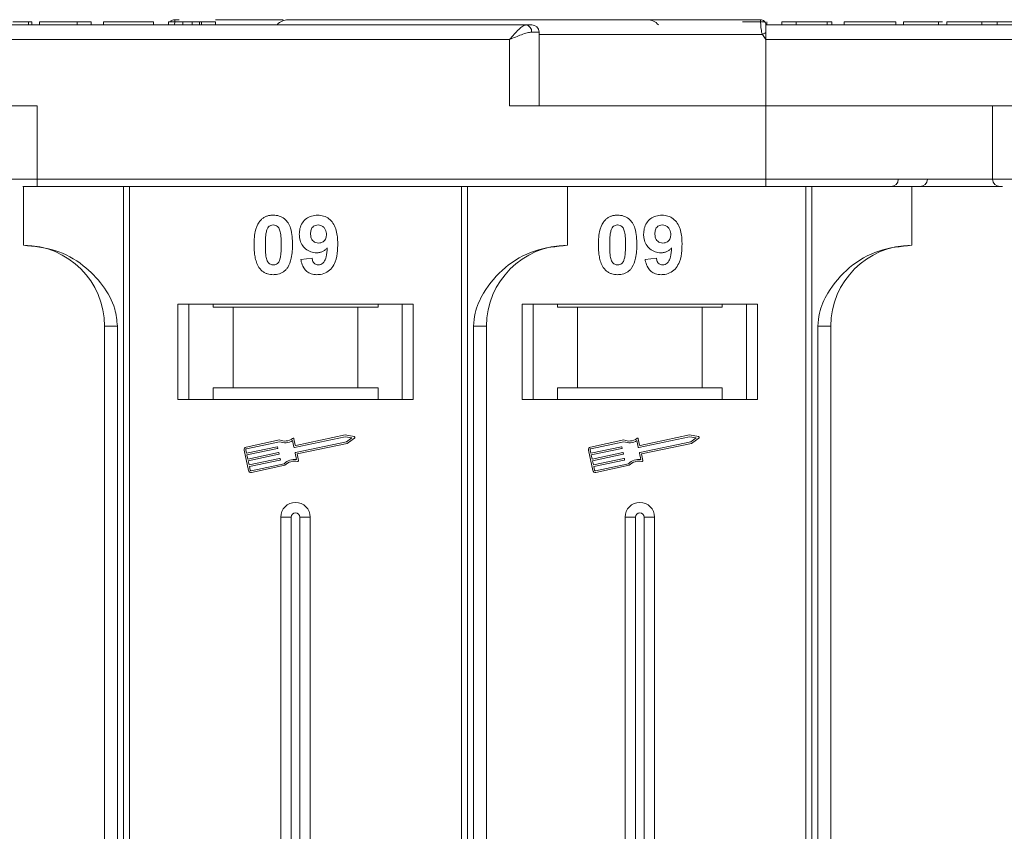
# Model space of a CAD drawing. Header units: millimetres. Extents: x 2145 to 3607, y 659 to 1692.
# Tile 11 of 85: x 2800 to 2867, y 977 to 1032. Entities that reach past the tile are written whole.
import ezdxf

# ---------------------------------------------------------------- set-up
doc = ezdxf.new("R2010")
doc.units = ezdxf.units.MM

msp = doc.modelspace()

# ---------------------------------------------------------------- linework, layer by layer
at = {"color": 7, "linetype": 'Continuous', "lineweight": 15}
for p, q in [((2801.061, 1031.696), (2801.061, 1031.896)), ((2801.284, 1031.896), (2801.284, 1031.696)), ((2801.797, 1031.896), (2801.797, 1031.696)), ((2801.797, 1031.896), (2804.361, 1031.896)), ((2804.361, 1031.896), (2804.361, 1031.696)), ((2804.361, 1031.896), (2805.323, 1031.896)), ((2805.323, 1031.896), (2805.323, 1031.696)), ((2806.156, 1031.896), (2806.156, 1031.696)), ((2806.156, 1031.896), (2809.553, 1031.896)), ((2809.553, 1031.896), (2809.553, 1031.696)), ((2810.579, 1031.896), (2810.579, 1031.696)), ((2810.579, 1031.896), (2811.541, 1031.896)), ((2811.303, 1032.046), (2811, 1032.046)), ((2811, 1032.046), (2811, 1032.046)), ((2811.541, 1031.696), (2811.541, 1031.896)), ((2812.178, 1031.696), (2812.178, 1031.896)), ((2812.692, 1031.696), (2812.692, 1031.896)), ((2812.823, 1031.696), (2812.823, 1031.896)), ((2812.823, 1031.896), (2813.784, 1031.896)), ((2813.784, 1031.896), (2813.784, 1031.696)), ((2850.87, 1032.046), (2850.87, 1032.046)), ((2851.181, 1031.856), (2851.181, 1031.896)), ((2851.291, 1031.696), (2851.291, 1031.896)), ((2852.316, 1031.696), (2852.316, 1031.896)), ((2852.316, 1031.896), (2853.278, 1031.896)), ((2853.278, 1031.896), (2853.278, 1031.696)), ((2853.278, 1031.896), (2855.393, 1031.896)), ((2855.393, 1031.896), (2855.393, 1031.696)), ((2855.393, 1031.896), (2855.714, 1031.896)), ((2855.714, 1031.896), (2855.714, 1031.696)), ((2856.547, 1031.696), (2856.547, 1031.896)), ((2856.547, 1031.896), (2860.073, 1031.896)), ((2860.073, 1031.896), (2860.073, 1031.696)), ((2860.585, 1031.896), (2860.585, 1031.696)), ((2862.964, 1031.696), (2862.964, 1031.896)), ((2863.25, 1031.896), (2862.964, 1031.896)), ((2863.541, 1031.696), (2863.541, 1031.896)), ((2865.919, 1031.696), (2865.919, 1031.896)), ((2866.973, 1031.696), (2866.973, 1031.896)), ((2834.91, 1031.696), (2784.22, 1031.696)), ((2810.65, 1031.696), (2801.284, 1031.696)), ((2835.792, 1031.196), (2835.282, 1031.196)), ((2835.792, 1026.196), (2835.792, 1031.196)), ((2863.541, 1031.696), (2851.22, 1031.696)), ((2901.91, 1031.696), (2851.22, 1031.696)), ((2867.323, 1031.696), (2864.502, 1031.696)), ((2784.22, 1030.696), (2833.792, 1030.696)), ((2833.792, 1030.696), (2833.792, 1026.196)), ((2850.986, 1031.046), (2835.792, 1031.046)), ((2851.22, 1030.696), (2850.986, 1031.046)), ((2851.22, 1026.196), (2851.22, 1030.696)), ((2851.22, 1030.696), (2900.792, 1030.696)), ((2801.649, 1026.196), (2784.22, 1026.196)), ((2801.649, 1021.196), (2801.649, 1026.196)), ((2833.792, 1026.196), (2851.22, 1026.196)), ((2851.22, 1026.196), (2851.22, 1021.196)), ((2868.649, 1026.196), (2851.22, 1026.196)), ((2866.649, 1026.196), (2866.649, 1021.196)), ((2801.649, 1021.196), (2799.649, 1021.196)), ((2851.22, 1021.196), (2801.649, 1021.196)), ((2801.649, 1021.196), (2801.649, 1020.696)), ((2851.22, 1021.196), (2851.22, 1020.696)), ((2866.649, 1021.196), (2851.22, 1021.196)), ((2868.649, 1021.196), (2866.649, 1021.196)), ((2800.72, 1020.696), (2800.72, 1016.696)), ((2801.649, 1020.696), (2851.22, 1020.696)), ((2807.513, 1020.696), (2807.513, 975.696)), ((2807.932, 975.696), (2807.932, 1020.696)), ((2830.508, 1020.696), (2830.508, 975.696)), ((2830.927, 975.696), (2830.927, 1020.696)), ((2837.72, 1016.696), (2837.72, 1020.696)), ((2853.938, 1020.696), (2853.938, 975.696)), ((2854.357, 975.696), (2854.357, 1020.696)), ((2861.15, 1016.696), (2861.15, 1020.696)), ((2819.579, 1015.74), (2820.348, 1015.824)), ((2843.009, 1015.74), (2843.778, 1015.824)), ((2827.22, 1012.696), (2811.22, 1012.696)), ((2811.22, 1012.696), (2811.22, 1006.196)), ((2811.97, 1006.196), (2811.97, 1012.696)), ((2813.606, 1012.496), (2813.606, 1012.696)), ((2813.606, 1012.496), (2814.97, 1012.496)), ((2814.97, 1012.496), (2814.97, 1006.996)), ((2823.47, 1012.496), (2814.97, 1012.496)), ((2823.47, 1006.996), (2823.47, 1012.496)), ((2823.47, 1012.496), (2824.834, 1012.496)), ((2824.834, 1012.696), (2824.834, 1012.496)), ((2826.47, 1012.696), (2826.47, 1006.196)), ((2827.22, 1006.196), (2827.22, 1012.696)), ((2850.65, 1012.696), (2834.65, 1012.696)), ((2834.65, 1012.696), (2834.65, 1006.196)), ((2835.4, 1006.196), (2835.4, 1012.696)), ((2837.036, 1012.496), (2837.036, 1012.696)), ((2837.036, 1012.496), (2838.4, 1012.496)), ((2838.4, 1012.496), (2838.4, 1006.996)), ((2846.9, 1012.496), (2838.4, 1012.496)), ((2846.9, 1006.996), (2846.9, 1012.496)), ((2846.9, 1012.496), (2848.263, 1012.496)), ((2848.263, 1012.696), (2848.263, 1012.496)), ((2849.9, 1012.696), (2849.9, 1006.196)), ((2850.65, 1006.196), (2850.65, 1012.696)), ((2806.22, 1011.196), (2807.105, 1011.196)), ((2806.22, 1011.196), (2806.22, 975.696)), ((2807.105, 975.696), (2807.105, 1011.196)), ((2831.335, 1011.196), (2831.335, 975.696)), ((2832.22, 1011.196), (2831.335, 1011.196)), ((2832.22, 975.696), (2832.22, 1011.196)), ((2854.764, 1011.196), (2854.764, 975.696)), ((2855.65, 1011.196), (2854.764, 1011.196)), ((2855.65, 975.696), (2855.65, 1011.196)), ((2813.606, 1006.996), (2813.606, 1006.196)), ((2814.97, 1006.996), (2813.606, 1006.996)), ((2823.47, 1006.996), (2814.97, 1006.996)), ((2824.834, 1006.996), (2823.47, 1006.996)), ((2824.834, 1006.196), (2824.834, 1006.996)), ((2838.4, 1006.996), (2837.036, 1006.996)), ((2837.036, 1006.996), (2837.036, 1006.196)), ((2846.9, 1006.996), (2838.4, 1006.996)), ((2848.263, 1006.996), (2846.9, 1006.996)), ((2848.263, 1006.196), (2848.263, 1006.996)), ((2811.22, 1006.196), (2827.22, 1006.196)), ((2834.65, 1006.196), (2850.65, 1006.196)), ((2822.609, 1003.673), (2819.147, 1002.942)), ((2822.608, 1003.793), (2819.238, 1003.081)), ((2823.209, 1003.675), (2822.608, 1003.793)), ((2823.051, 1003.586), (2822.609, 1003.673)), ((2846.038, 1003.673), (2842.577, 1002.942)), ((2846.037, 1003.793), (2842.667, 1003.081)), ((2846.638, 1003.675), (2846.037, 1003.793)), ((2846.48, 1003.586), (2846.038, 1003.673)), ((2818.138, 1003.449), (2815.86, 1002.967)), ((2818.127, 1003.326), (2815.884, 1002.852)), ((2815.887, 1002.553), (2817.97, 1002.993)), ((2819.112, 1002.964), (2819.019, 1003.409)), ((2819.203, 1003.104), (2819.115, 1003.519)), ((2819.22, 1002.597), (2822.681, 1003.328)), ((2819.331, 1002.5), (2822.729, 1003.218)), ((2822.681, 1003.328), (2823.051, 1003.586)), ((2822.729, 1003.218), (2823.231, 1003.569)), ((2841.568, 1003.449), (2839.289, 1002.967)), ((2841.556, 1003.326), (2839.313, 1002.852)), ((2839.317, 1002.553), (2841.399, 1002.993)), ((2842.542, 1002.964), (2842.448, 1003.409)), ((2842.633, 1003.104), (2842.545, 1003.519)), ((2842.65, 1002.597), (2846.111, 1003.328)), ((2842.76, 1002.5), (2846.159, 1003.218)), ((2846.111, 1003.328), (2846.48, 1003.586)), ((2846.159, 1003.218), (2846.661, 1003.569)), ((2815.724, 1002.759), (2816.015, 1001.38)), ((2815.838, 1002.783), (2815.887, 1002.553)), ((2817.994, 1002.878), (2815.911, 1002.438)), ((2815.911, 1002.438), (2815.972, 1002.151)), ((2815.972, 1002.151), (2818.055, 1002.591)), ((2818.079, 1002.476), (2815.996, 1002.036)), ((2818.004, 1002.97), (2818.017, 1002.913)), ((2818.089, 1002.568), (2818.102, 1002.511)), ((2819.291, 1002.118), (2819.197, 1002.562)), ((2819.424, 1002.056), (2819.331, 1002.5)), ((2839.153, 1002.759), (2839.444, 1001.38)), ((2839.268, 1002.783), (2839.317, 1002.553)), ((2841.423, 1002.878), (2839.341, 1002.438)), ((2839.341, 1002.438), (2839.402, 1002.151)), ((2839.402, 1002.151), (2841.484, 1002.591)), ((2841.508, 1002.476), (2839.426, 1002.036)), ((2841.434, 1002.97), (2841.446, 1002.913)), ((2841.519, 1002.568), (2841.531, 1002.511)), ((2842.721, 1002.118), (2842.627, 1002.562)), ((2842.854, 1002.056), (2842.76, 1002.5)), ((2815.996, 1002.036), (2816.057, 1001.749)), ((2816.057, 1001.749), (2818.14, 1002.189)), ((2818.164, 1002.074), (2816.081, 1001.634)), ((2816.199, 1001.359), (2818.442, 1001.832)), ((2816.224, 1001.244), (2818.502, 1001.725)), ((2818.174, 1002.166), (2818.187, 1002.109)), ((2839.426, 1002.036), (2839.486, 1001.749)), ((2839.486, 1001.749), (2841.569, 1002.189)), ((2841.593, 1002.074), (2839.511, 1001.634)), ((2839.629, 1001.359), (2841.872, 1001.832)), ((2839.653, 1001.244), (2841.932, 1001.725)), ((2841.604, 1002.166), (2841.616, 1002.109)), ((2816.081, 1001.634), (2816.13, 1001.404)), ((2839.511, 1001.634), (2839.559, 1001.404)), ((2818.22, 998.196), (2818.22, 975.696)), ((2818.22, 998.196), (2818.935, 998.196)), ((2818.935, 998.196), (2818.935, 975.696)), ((2819.505, 975.696), (2819.505, 998.196)), ((2820.22, 998.196), (2819.505, 998.196)), ((2820.22, 975.696), (2820.22, 998.196)), ((2841.65, 998.196), (2841.65, 975.696)), ((2841.65, 998.196), (2842.365, 998.196)), ((2842.365, 998.196), (2842.365, 975.696)), ((2842.935, 975.696), (2842.935, 998.196)), ((2843.65, 998.196), (2842.935, 998.196)), ((2843.65, 975.696), (2843.65, 998.196))]:
    msp.add_line(p, q, dxfattribs=at)
at = {"color": 7, "linetype": 'Continuous', "lineweight": 15, "flags": 128}
msp.add_lwpolyline([(2851.22, 1031.696), (2851.22, 1031.696)], dxfattribs=at)
at = {"color": 7, "linetype": 'Continuous', "lineweight": 15}
for centre, radius, start, end in [((2811, 1031.696), 0.35, 89.99817, 145.14923), ((2818.72, 1031.046), 1, 90, 139.04573), ((2843.15, 1031.046), 1, 40.5416, 90), ((2850.87, 1031.696), 0.35, 0.00057, 90.00191), ((2834.835, 1031.251), 0.451, 352.91869, 80.47981), ((2835.292, 1031.196), 0.5, 0, 90), ((2886.764, 964.119), 75.89, 117.92809, 118.12821), ((2859.738, 1021.196), 0.5, 270, 0), ((2861.721, 1021.196), 0.5, 270, 0), ((2867.149, 1021.196), 0.5, 180, 270), ((2800.72, 1011.196), 5.5, 0, 90), ((2837.72, 1011.196), 5.5, 90, 180), ((2861.15, 1011.196), 5.5, 90, 180), ((2823.198, 1003.617), 0.0587, 304.95116, 78.90824), ((2846.627, 1003.617), 0.0587, 304.95116, 78.90824), ((2817.976, 1002.964), 0.0294, 11.9297, 101.9297), ((2818.491, 1004.247), 0.99, 248.37041, 302.16635), ((2818.491, 1004.247), 0.873, 246.11204, 307.44471), ((2819.058, 1003.507), 0.0587, 11.9297, 127.44471), ((2819.232, 1003.11), 0.0294, 191.9297, 281.9297), ((2841.405, 1002.964), 0.0294, 11.9297, 101.9297), ((2841.921, 1004.247), 0.99, 248.37041, 302.16635), ((2841.921, 1004.247), 0.873, 246.11204, 307.44471), ((2842.487, 1003.507), 0.0587, 11.9297, 127.44471), ((2842.661, 1003.11), 0.0294, 191.9297, 281.9297), ((2815.896, 1002.795), 0.176, 101.9297, 191.9297), ((2815.896, 1002.795), 0.0587, 101.9297, 191.9297), ((2817.988, 1002.907), 0.0294, 281.9297, 11.9297), ((2818.061, 1002.562), 0.0294, 11.9297, 101.9297), ((2818.073, 1002.505), 0.0294, 281.9297, 11.9297), ((2819.141, 1002.97), 0.0294, 191.9297, 281.9297), ((2819.226, 1002.568), 0.0294, 101.9297, 191.9297), ((2839.325, 1002.795), 0.176, 101.9297, 191.9297), ((2839.325, 1002.795), 0.0587, 101.9297, 191.9297), ((2841.417, 1002.907), 0.0294, 281.9297, 11.9297), ((2841.49, 1002.562), 0.0294, 11.9297, 101.9297), ((2841.502, 1002.505), 0.0294, 281.9297, 11.9297), ((2842.571, 1002.97), 0.0294, 191.9297, 281.9297), ((2842.656, 1002.568), 0.0294, 101.9297, 191.9297), ((2818.146, 1002.16), 0.0294, 11.9297, 101.9297), ((2818.158, 1002.102), 0.0294, 281.9297, 11.9297), ((2819.148, 1001.138), 0.99, 81.69305, 135.48899), ((2819.148, 1001.138), 0.873, 76.41469, 137.74736), ((2819.367, 1002.044), 0.0587, 256.41469, 11.9297), ((2841.575, 1002.16), 0.0294, 11.9297, 101.9297), ((2841.587, 1002.102), 0.0294, 281.9297, 11.9297), ((2842.578, 1001.138), 0.99, 81.69305, 135.48899), ((2842.578, 1001.138), 0.873, 76.41469, 137.74736), ((2842.797, 1002.044), 0.0587, 256.41469, 11.9297), ((2816.187, 1001.416), 0.176, 191.9297, 281.9297), ((2816.187, 1001.416), 0.0587, 191.9297, 281.9297), ((2839.617, 1001.416), 0.176, 191.9297, 281.9297), ((2839.617, 1001.416), 0.0587, 191.9297, 281.9297), ((2819.22, 998.196), 1, 0, 180), ((2842.65, 998.196), 1, 0, 180), ((2819.22, 998.196), 0.285, 0, 180), ((2842.65, 998.196), 0.285, 0, 180)]:
    msp.add_arc(centre, radius, start, end, dxfattribs=at)
for points, knots in [([(2801.061, 1031.896), (2801.001, 1031.896), (2800.881, 1031.896), (2800.564, 1031.896), (2800.243, 1031.896), (2800.002, 1031.896), (2799.973, 1031.896)], [0, 0, 0, 0, 0.250896, 0.502166, 0.940512, 1, 1, 1, 1]), ([(2801.284, 1031.896), (2801.284, 1031.896), (2801.283, 1031.896), (2801.268, 1031.896), (2801.243, 1031.896), (2801.202, 1031.896), (2801.145, 1031.896), (2801.089, 1031.896), (2801.061, 1031.896)], [0, 0, 0, 0, 0.15395, 0.308181, 0.478699, 0.649961, 0.824203, 1, 1, 1, 1]), ([(2811, 1032.046), (2811, 1032.039), (2811.001, 1032.025), (2810.999, 1031.921), (2810.999, 1031.809), (2810.993, 1031.714), (2810.991, 1031.696)], [0, 0, 0, 0, 0.316913, 0.576202, 0.920428, 1, 1, 1, 1]), ([(2812.178, 1031.896), (2812.09, 1031.896), (2811.951, 1031.896), (2811.776, 1031.896), (2811.657, 1031.896), (2811.547, 1031.896), (2811.543, 1031.896), (2811.541, 1031.896)], [0, 0, 0, 0, 0.189329, 0.302222, 0.415612, 0.548732, 1, 1, 1, 1]), ([(2812.692, 1031.896), (2812.652, 1031.896), (2812.576, 1031.896), (2812.406, 1031.896), (2812.271, 1031.896), (2812.194, 1031.896), (2812.178, 1031.896)], [0, 0, 0, 0, 0.330398, 0.624767, 0.917361, 1, 1, 1, 1]), ([(2812.823, 1031.896), (2812.821, 1031.896), (2812.818, 1031.896), (2812.809, 1031.896), (2812.795, 1031.896), (2812.774, 1031.896), (2812.744, 1031.896), (2812.71, 1031.896), (2812.692, 1031.896)], [0, 0, 0, 0, 0.155996, 0.312125, 0.480895, 0.650212, 0.823248, 1, 1, 1, 1]), ([(2818.37, 1032.046), (2817.23, 1032.046), (2815.717, 1032.046), (2814.166, 1032.046), (2813.784, 1032.046)], [0, 0, 0, 0, 0.753822, 1, 1, 1, 1]), ([(2850.87, 1032.046), (2849.557, 1032.046), (2846.891, 1032.046), (2842.902, 1032.046), (2839.259, 1032.046), (2836.023, 1032.046), (2833.198, 1032.046), (2830.537, 1032.046), (2827.258, 1032.046), (2824.47, 1032.046), (2822.268, 1032.046), (2820.796, 1032.046), (2819.63, 1032.046), (2818.86, 1032.046), (2818.766, 1032.046), (2818.72, 1032.046)], [0, 0, 0, 0, 0.077724, 0.157824, 0.240135, 0.304454, 0.368763, 0.43443, 0.500087, 0.631237, 0.695556, 0.759865, 0.842185, 0.922283, 1, 1, 1, 1]), ([(2851.181, 1031.896), (2851.127, 1031.896), (2851.019, 1031.896), (2850.716, 1031.896), (2850.25, 1031.896), (2849.864, 1031.896), (2849.63, 1031.896)], [0, 0, 0, 0, 0.20646, 0.413515, 0.645211, 1, 1, 1, 1]), ([(2850.986, 1031.046), (2850.969, 1031.102), (2850.932, 1031.225), (2850.903, 1031.411), (2850.884, 1031.593), (2850.872, 1031.776), (2850.87, 1031.922), (2850.869, 1032.025), (2850.87, 1032.038), (2850.87, 1032.046)], [0, 0, 0, 0, 0.1117977, 0.2443303, 0.368648, 0.5004012, 0.6872226, 0.8279677, 1, 1, 1, 1]), ([(2862.964, 1031.896), (2862.831, 1031.896), (2862.427, 1031.896), (2861.767, 1031.896), (2861.145, 1031.896), (2860.72, 1031.896), (2860.595, 1031.896), (2860.587, 1031.896), (2860.585, 1031.896)], [0, 0, 0, 0, 0.102171, 0.30922, 0.51365, 0.692275, 0.932413, 1, 1, 1, 1]), ([(2865.919, 1031.896), (2865.786, 1031.896), (2865.382, 1031.896), (2864.728, 1031.896), (2864.109, 1031.896), (2863.682, 1031.896), (2863.551, 1031.896), (2863.543, 1031.896), (2863.541, 1031.896)], [0, 0, 0, 0, 0.101398, 0.306996, 0.506144, 0.685262, 0.924557, 1, 1, 1, 1]), ([(2866.973, 1031.896), (2866.911, 1031.896), (2866.787, 1031.896), (2866.603, 1031.896), (2866.427, 1031.896), (2866.26, 1031.896), (2866.09, 1031.896), (2865.976, 1031.896), (2865.919, 1031.896)], [0, 0, 0, 0, 0.185429, 0.37219, 0.527708, 0.683877, 0.841678, 1, 1, 1, 1]), ([(2868.061, 1031.896), (2868.001, 1031.896), (2867.881, 1031.896), (2867.564, 1031.896), (2867.243, 1031.896), (2867.002, 1031.896), (2866.973, 1031.896)], [0, 0, 0, 0, 0.250896, 0.502166, 0.940512, 1, 1, 1, 1]), ([(2833.792, 1030.696), (2833.898, 1030.818), (2834.109, 1031.063), (2834.419, 1031.393), (2834.698, 1031.643), (2834.842, 1031.679), (2834.91, 1031.696)], [0, 0, 0, 0, 0.251131, 0.501805, 0.765641, 1, 1, 1, 1]), ([(2835.282, 1031.196), (2835.188, 1031.186), (2834.978, 1031.164), (2834.48, 1030.993), (2834.061, 1030.812), (2833.792, 1030.696)], [0, 0, 0, 0, 0.227063, 0.501587, 1, 1, 1, 1]), ([(2851.22, 1031.696), (2851.22, 1031.685), (2851.22, 1031.663), (2851.22, 1031.49), (2851.22, 1031.305), (2851.22, 1031.189), (2851.22, 1031.17)], [0, 0, 0, 0, 0.313357, 0.626713, 0.94007, 1, 1, 1, 1]), ([(2800.667, 1020.696), (2800.687, 1020.696), (2800.819, 1020.696), (2801.165, 1020.696), (2801.49, 1020.696), (2801.649, 1020.696)], [0, 0, 0, 0, 0.086648, 0.555949, 1, 1, 1, 1]), ([(2851.22, 1020.696), (2852.561, 1020.696), (2855.285, 1020.696), (2859.373, 1020.696), (2863.096, 1020.696), (2865.756, 1020.696), (2867.013, 1020.696), (2867.317, 1020.696)], [0, 0, 0, 0, 0.239024, 0.485461, 0.738838, 0.936895, 1, 1, 1, 1]), ([(2816.795, 1018.341), (2816.84, 1018.391), (2816.93, 1018.493), (2817.099, 1018.608), (2817.287, 1018.691), (2817.457, 1018.73), (2817.598, 1018.745), (2817.671, 1018.746), (2817.707, 1018.747)], [0, 0, 0, 0, 0.193776, 0.3936, 0.587864, 0.788908, 0.894169, 1, 1, 1, 1]), ([(2817.707, 1018.747), (2817.843, 1018.737), (2818.114, 1018.717), (2818.467, 1018.518), (2818.738, 1018.225), (2818.99, 1017.624), (2819.004, 1017.101), (2819.015, 1016.715)], [0, 0, 0, 0, 0.147566, 0.296688, 0.431278, 0.580404, 1, 1, 1, 1]), ([(2819.477, 1017.443), (2819.484, 1017.577), (2819.5, 1017.847), (2819.667, 1018.227), (2819.947, 1018.523), (2820.318, 1018.717), (2820.592, 1018.737), (2820.735, 1018.747)], [0, 0, 0, 0, 0.197927, 0.397728, 0.597413, 0.790584, 1, 1, 1, 1]), ([(2820.735, 1018.747), (2820.87, 1018.737), (2821.141, 1018.715), (2821.502, 1018.513), (2821.793, 1018.208), (2822.033, 1017.673), (2822.088, 1017.164), (2822.091, 1016.809), (2822.092, 1016.749)], [0, 0, 0, 0, 0.148288, 0.297745, 0.443713, 0.607791, 0.934708, 1, 1, 1, 1]), ([(2840.225, 1018.341), (2840.269, 1018.391), (2840.359, 1018.493), (2840.528, 1018.608), (2840.717, 1018.691), (2840.886, 1018.73), (2841.028, 1018.745), (2841.1, 1018.746), (2841.137, 1018.747)], [0, 0, 0, 0, 0.193776, 0.3936, 0.587864, 0.788908, 0.894169, 1, 1, 1, 1]), ([(2841.137, 1018.747), (2841.272, 1018.737), (2841.544, 1018.717), (2841.896, 1018.518), (2842.168, 1018.225), (2842.419, 1017.624), (2842.434, 1017.101), (2842.444, 1016.715)], [0, 0, 0, 0, 0.147566, 0.296688, 0.431278, 0.580404, 1, 1, 1, 1]), ([(2842.906, 1017.443), (2842.914, 1017.577), (2842.929, 1017.847), (2843.096, 1018.227), (2843.376, 1018.523), (2843.747, 1018.717), (2844.021, 1018.737), (2844.164, 1018.747)], [0, 0, 0, 0, 0.197927, 0.397728, 0.597413, 0.790584, 1, 1, 1, 1]), ([(2844.164, 1018.747), (2844.299, 1018.737), (2844.571, 1018.715), (2844.931, 1018.513), (2845.223, 1018.208), (2845.463, 1017.673), (2845.517, 1017.164), (2845.521, 1016.809), (2845.521, 1016.749)], [0, 0, 0, 0, 0.148288, 0.297745, 0.443713, 0.607791, 0.934708, 1, 1, 1, 1]), ([(2816.4, 1016.723), (2816.402, 1016.857), (2816.407, 1017.16), (2816.479, 1017.689), (2816.62, 1018.111), (2816.778, 1018.318), (2816.795, 1018.341)], [0, 0, 0, 0, 0.236731, 0.537555, 0.949668, 1, 1, 1, 1]), ([(2817.255, 1017.688), (2817.278, 1017.757), (2817.316, 1017.869), (2817.424, 1017.995), (2817.548, 1018.061), (2817.647, 1018.078), (2817.701, 1018.08), (2817.707, 1018.08)], [0, 0, 0, 0, 0.334804, 0.542561, 0.750382, 0.970721, 1, 1, 1, 1]), ([(2817.707, 1018.08), (2817.764, 1018.075), (2817.866, 1018.065), (2817.998, 1017.988), (2818.111, 1017.841), (2818.207, 1017.566), (2818.241, 1017.174), (2818.244, 1016.874), (2818.246, 1016.723)], [0, 0, 0, 0, 0.104614, 0.188814, 0.273512, 0.444127, 0.719481, 1, 1, 1, 1]), ([(2820.246, 1017.482), (2820.25, 1017.568), (2820.256, 1017.707), (2820.331, 1017.886), (2820.44, 1017.993), (2820.583, 1018.067), (2820.69, 1018.076), (2820.75, 1018.08)], [0, 0, 0, 0, 0.29132, 0.465539, 0.641632, 0.798664, 1, 1, 1, 1]), ([(2820.75, 1018.08), (2820.818, 1018.073), (2820.955, 1018.059), (2821.129, 1017.942), (2821.257, 1017.784), (2821.315, 1017.601), (2821.32, 1017.481), (2821.323, 1017.425)], [0, 0, 0, 0, 0.207955, 0.420406, 0.62732, 0.827707, 1, 1, 1, 1]), ([(2839.829, 1016.723), (2839.831, 1016.857), (2839.836, 1017.16), (2839.908, 1017.689), (2840.049, 1018.111), (2840.208, 1018.318), (2840.225, 1018.341)], [0, 0, 0, 0, 0.236731, 0.537555, 0.949668, 1, 1, 1, 1]), ([(2840.684, 1017.688), (2840.708, 1017.757), (2840.746, 1017.869), (2840.854, 1017.995), (2840.978, 1018.061), (2841.077, 1018.078), (2841.13, 1018.08), (2841.137, 1018.08)], [0, 0, 0, 0, 0.334804, 0.542561, 0.750382, 0.970721, 1, 1, 1, 1]), ([(2841.137, 1018.08), (2841.194, 1018.075), (2841.296, 1018.065), (2841.428, 1017.988), (2841.541, 1017.841), (2841.636, 1017.566), (2841.67, 1017.174), (2841.674, 1016.874), (2841.675, 1016.723)], [0, 0, 0, 0, 0.104614, 0.188814, 0.273512, 0.444127, 0.719481, 1, 1, 1, 1]), ([(2843.675, 1017.482), (2843.679, 1017.568), (2843.686, 1017.707), (2843.76, 1017.886), (2843.87, 1017.993), (2844.013, 1018.067), (2844.119, 1018.076), (2844.179, 1018.08)], [0, 0, 0, 0, 0.29132, 0.465539, 0.641632, 0.798664, 1, 1, 1, 1]), ([(2844.179, 1018.08), (2844.247, 1018.073), (2844.384, 1018.059), (2844.558, 1017.942), (2844.686, 1017.784), (2844.744, 1017.601), (2844.75, 1017.481), (2844.752, 1017.425)], [0, 0, 0, 0, 0.207955, 0.420406, 0.62732, 0.827707, 1, 1, 1, 1]), ([(2817.169, 1016.723), (2817.169, 1016.79), (2817.17, 1016.923), (2817.176, 1017.104), (2817.186, 1017.265), (2817.2, 1017.406), (2817.219, 1017.549), (2817.243, 1017.641), (2817.255, 1017.688)], [0, 0, 0, 0, 0.2059417, 0.4119594, 0.558149, 0.7045024, 0.8518015, 1, 1, 1, 1]), ([(2820.658, 1016.183), (2820.523, 1016.195), (2820.251, 1016.22), (2819.9, 1016.436), (2819.632, 1016.742), (2819.494, 1017.097), (2819.482, 1017.338), (2819.477, 1017.443)], [0, 0, 0, 0, 0.210189, 0.421773, 0.623603, 0.837034, 1, 1, 1, 1]), ([(2820.788, 1016.85), (2820.721, 1016.856), (2820.595, 1016.866), (2820.431, 1016.96), (2820.32, 1017.091), (2820.255, 1017.272), (2820.249, 1017.404), (2820.246, 1017.482)], [0, 0, 0, 0, 0.213937, 0.398075, 0.583091, 0.751666, 1, 1, 1, 1]), ([(2821.323, 1017.425), (2821.318, 1017.345), (2821.311, 1017.212), (2821.224, 1017.044), (2821.104, 1016.934), (2820.954, 1016.86), (2820.844, 1016.853), (2820.788, 1016.85)], [0, 0, 0, 0, 0.2673945, 0.4472142, 0.6271221, 0.8130653, 1, 1, 1, 1]), ([(2840.598, 1016.723), (2840.599, 1016.79), (2840.6, 1016.923), (2840.606, 1017.104), (2840.616, 1017.265), (2840.63, 1017.406), (2840.648, 1017.549), (2840.672, 1017.641), (2840.684, 1017.688)], [0, 0, 0, 0, 0.2059417, 0.4119594, 0.558149, 0.7045024, 0.8518015, 1, 1, 1, 1]), ([(2844.088, 1016.183), (2843.952, 1016.195), (2843.68, 1016.22), (2843.329, 1016.436), (2843.062, 1016.742), (2842.923, 1017.097), (2842.911, 1017.338), (2842.906, 1017.443)], [0, 0, 0, 0, 0.210189, 0.421773, 0.623603, 0.837034, 1, 1, 1, 1]), ([(2844.218, 1016.85), (2844.15, 1016.856), (2844.024, 1016.866), (2843.861, 1016.96), (2843.75, 1017.091), (2843.684, 1017.272), (2843.679, 1017.404), (2843.675, 1017.482)], [0, 0, 0, 0, 0.213937, 0.398075, 0.583091, 0.751666, 1, 1, 1, 1]), ([(2844.752, 1017.425), (2844.748, 1017.345), (2844.74, 1017.212), (2844.654, 1017.044), (2844.533, 1016.934), (2844.384, 1016.86), (2844.273, 1016.853), (2844.218, 1016.85)], [0, 0, 0, 0, 0.2673945, 0.4472142, 0.6271221, 0.8130653, 1, 1, 1, 1]), ([(2807.105, 1011.196), (2807.062, 1011.587), (2806.951, 1012.585), (2806.127, 1014.039), (2804.757, 1015.452), (2802.892, 1016.489), (2801.441, 1016.627), (2800.72, 1016.696)], [0, 0, 0, 0, 0.125713, 0.321276, 0.524466, 0.763484, 1, 1, 1, 1]), ([(2816.792, 1015.107), (2816.753, 1015.161), (2816.674, 1015.271), (2816.566, 1015.508), (2816.475, 1015.815), (2816.426, 1016.152), (2816.403, 1016.456), (2816.401, 1016.634), (2816.4, 1016.723)], [0, 0, 0, 0, 0.118441, 0.239346, 0.459593, 0.684925, 0.84224, 1, 1, 1, 1]), ([(2817.707, 1015.362), (2817.639, 1015.371), (2817.529, 1015.384), (2817.401, 1015.472), (2817.296, 1015.625), (2817.204, 1015.899), (2817.175, 1016.289), (2817.171, 1016.578), (2817.169, 1016.723)], [0, 0, 0, 0, 0.12537, 0.20229, 0.279179, 0.464758, 0.730582, 1, 1, 1, 1]), ([(2818.246, 1016.723), (2818.245, 1016.656), (2818.244, 1016.523), (2818.239, 1016.342), (2818.228, 1016.18), (2818.214, 1016.038), (2818.196, 1015.895), (2818.172, 1015.802), (2818.16, 1015.755)], [0, 0, 0, 0, 0.20527, 0.410616, 0.55715, 0.703844, 0.851471, 1, 1, 1, 1]), ([(2819.015, 1016.715), (2819.013, 1016.581), (2819.008, 1016.278), (2818.937, 1015.76), (2818.798, 1015.34), (2818.642, 1015.132), (2818.619, 1015.102)], [0, 0, 0, 0, 0.237281, 0.538591, 0.932677, 1, 1, 1, 1]), ([(2821.381, 1016.518), (2821.335, 1016.469), (2821.241, 1016.37), (2821.094, 1016.282), (2820.968, 1016.23), (2820.869, 1016.202), (2820.765, 1016.187), (2820.694, 1016.184), (2820.658, 1016.183)], [0, 0, 0, 0, 0.243491, 0.496266, 0.61821, 0.741704, 0.870158, 1, 1, 1, 1]), ([(2822.092, 1016.749), (2822.089, 1016.616), (2822.08, 1016.215), (2821.99, 1015.659), (2821.711, 1015.151), (2821.365, 1014.848), (2820.995, 1014.71), (2820.761, 1014.7), (2820.677, 1014.696)], [0, 0, 0, 0, 0.142337, 0.429127, 0.589943, 0.751205, 0.909895, 1, 1, 1, 1]), ([(2820.775, 1015.362), (2820.829, 1015.368), (2820.938, 1015.379), (2821.089, 1015.478), (2821.23, 1015.648), (2821.34, 1016.009), (2821.364, 1016.311), (2821.381, 1016.518)], [0, 0, 0, 0, 0.112015, 0.224355, 0.367768, 0.565827, 1, 1, 1, 1]), ([(2837.72, 1016.696), (2836.96, 1016.619), (2835.44, 1016.467), (2833.418, 1015.277), (2832.086, 1013.726), (2831.426, 1012.282), (2831.359, 1011.49), (2831.335, 1011.196)], [0, 0, 0, 0, 0.249096, 0.498243, 0.745205, 0.90541, 1, 1, 1, 1]), ([(2840.222, 1015.107), (2840.182, 1015.161), (2840.103, 1015.271), (2839.995, 1015.508), (2839.904, 1015.815), (2839.855, 1016.152), (2839.833, 1016.456), (2839.83, 1016.634), (2839.829, 1016.723)], [0, 0, 0, 0, 0.118441, 0.239346, 0.459593, 0.684925, 0.84224, 1, 1, 1, 1]), ([(2841.137, 1015.362), (2841.068, 1015.371), (2840.958, 1015.384), (2840.83, 1015.472), (2840.726, 1015.625), (2840.633, 1015.899), (2840.604, 1016.289), (2840.6, 1016.578), (2840.598, 1016.723)], [0, 0, 0, 0, 0.12537, 0.20229, 0.279179, 0.464758, 0.730582, 1, 1, 1, 1]), ([(2841.675, 1016.723), (2841.675, 1016.656), (2841.674, 1016.523), (2841.668, 1016.342), (2841.658, 1016.18), (2841.644, 1016.038), (2841.625, 1015.895), (2841.601, 1015.802), (2841.589, 1015.755)], [0, 0, 0, 0, 0.20527, 0.410616, 0.55715, 0.703844, 0.851471, 1, 1, 1, 1]), ([(2842.444, 1016.715), (2842.442, 1016.581), (2842.437, 1016.278), (2842.366, 1015.76), (2842.228, 1015.34), (2842.071, 1015.132), (2842.049, 1015.102)], [0, 0, 0, 0, 0.237281, 0.538591, 0.932677, 1, 1, 1, 1]), ([(2844.811, 1016.518), (2844.765, 1016.469), (2844.671, 1016.37), (2844.524, 1016.282), (2844.397, 1016.23), (2844.298, 1016.202), (2844.194, 1016.187), (2844.123, 1016.184), (2844.088, 1016.183)], [0, 0, 0, 0, 0.243491, 0.496266, 0.61821, 0.741704, 0.870158, 1, 1, 1, 1]), ([(2845.521, 1016.749), (2845.518, 1016.616), (2845.51, 1016.215), (2845.419, 1015.659), (2845.141, 1015.151), (2844.794, 1014.848), (2844.424, 1014.71), (2844.191, 1014.7), (2844.106, 1014.696)], [0, 0, 0, 0, 0.142337, 0.429127, 0.589943, 0.751205, 0.909895, 1, 1, 1, 1]), ([(2844.205, 1015.362), (2844.259, 1015.368), (2844.367, 1015.379), (2844.519, 1015.478), (2844.66, 1015.648), (2844.769, 1016.009), (2844.794, 1016.311), (2844.811, 1016.518)], [0, 0, 0, 0, 0.112015, 0.224355, 0.367768, 0.565827, 1, 1, 1, 1]), ([(2861.15, 1016.696), (2860.39, 1016.619), (2858.87, 1016.467), (2856.848, 1015.277), (2855.516, 1013.726), (2854.855, 1012.282), (2854.789, 1011.49), (2854.764, 1011.196)], [0, 0, 0, 0, 0.249096, 0.498243, 0.745205, 0.90541, 1, 1, 1, 1]), ([(2818.16, 1015.755), (2818.137, 1015.686), (2818.099, 1015.574), (2817.991, 1015.449), (2817.869, 1015.383), (2817.77, 1015.365), (2817.716, 1015.363), (2817.707, 1015.362)], [0, 0, 0, 0, 0.3336776, 0.5404125, 0.7472639, 0.9612091, 1, 1, 1, 1]), ([(2820.677, 1014.696), (2820.541, 1014.707), (2820.295, 1014.727), (2819.982, 1014.909), (2819.739, 1015.189), (2819.625, 1015.486), (2819.589, 1015.686), (2819.579, 1015.74)], [0, 0, 0, 0, 0.2427882, 0.4388655, 0.6348012, 0.9009361, 1, 1, 1, 1]), ([(2820.348, 1015.824), (2820.362, 1015.744), (2820.382, 1015.621), (2820.472, 1015.477), (2820.577, 1015.399), (2820.684, 1015.366), (2820.75, 1015.364), (2820.775, 1015.362)], [0, 0, 0, 0, 0.3447142, 0.5290593, 0.7142089, 0.8921959, 1, 1, 1, 1]), ([(2841.589, 1015.755), (2841.566, 1015.686), (2841.528, 1015.574), (2841.421, 1015.449), (2841.299, 1015.383), (2841.2, 1015.365), (2841.145, 1015.363), (2841.137, 1015.362)], [0, 0, 0, 0, 0.3336776, 0.5404125, 0.7472639, 0.9612091, 1, 1, 1, 1]), ([(2844.106, 1014.696), (2843.97, 1014.707), (2843.725, 1014.727), (2843.411, 1014.909), (2843.169, 1015.189), (2843.054, 1015.486), (2843.018, 1015.686), (2843.009, 1015.74)], [0, 0, 0, 0, 0.2427882, 0.4388655, 0.6348012, 0.9009361, 1, 1, 1, 1]), ([(2843.778, 1015.824), (2843.791, 1015.744), (2843.812, 1015.621), (2843.902, 1015.477), (2844.006, 1015.399), (2844.113, 1015.366), (2844.18, 1015.364), (2844.205, 1015.362)], [0, 0, 0, 0, 0.3447142, 0.5290593, 0.7142089, 0.8921959, 1, 1, 1, 1]), ([(2817.707, 1014.696), (2817.641, 1014.698), (2817.506, 1014.703), (2817.308, 1014.746), (2817.117, 1014.824), (2816.973, 1014.923), (2816.866, 1015.021), (2816.817, 1015.078), (2816.792, 1015.107)], [0, 0, 0, 0, 0.192635, 0.388697, 0.582015, 0.783044, 0.890959, 1, 1, 1, 1]), ([(2818.619, 1015.102), (2818.575, 1015.052), (2818.485, 1014.95), (2818.316, 1014.834), (2818.127, 1014.751), (2817.958, 1014.713), (2817.816, 1014.698), (2817.744, 1014.697), (2817.707, 1014.696)], [0, 0, 0, 0, 0.193769, 0.393564, 0.587886, 0.789131, 0.894283, 1, 1, 1, 1]), ([(2841.137, 1014.696), (2841.07, 1014.698), (2840.935, 1014.703), (2840.737, 1014.746), (2840.547, 1014.824), (2840.402, 1014.923), (2840.295, 1015.021), (2840.246, 1015.078), (2840.222, 1015.107)], [0, 0, 0, 0, 0.192635, 0.388697, 0.582015, 0.783044, 0.890959, 1, 1, 1, 1]), ([(2842.049, 1015.102), (2842.004, 1015.052), (2841.914, 1014.95), (2841.745, 1014.834), (2841.557, 1014.751), (2841.387, 1014.713), (2841.246, 1014.698), (2841.173, 1014.697), (2841.137, 1014.696)], [0, 0, 0, 0, 0.193769, 0.393564, 0.587886, 0.789131, 0.894283, 1, 1, 1, 1])]:
    msp.add_open_spline(points, degree=3, knots=knots, dxfattribs=at)
for points in [[(2834.91, 1031.696), (2835.02, 1031.696), (2835.239, 1031.696), (2835.274, 1031.696), (2835.292, 1031.696)], [(2851.22, 1031.17), (2851.22, 1031.095), (2851.22, 1030.944), (2851.22, 1030.779), (2851.22, 1030.696)]]:
    msp.add_open_spline(points, degree=3, dxfattribs=at)

doc.saveas('drawing.dxf')
